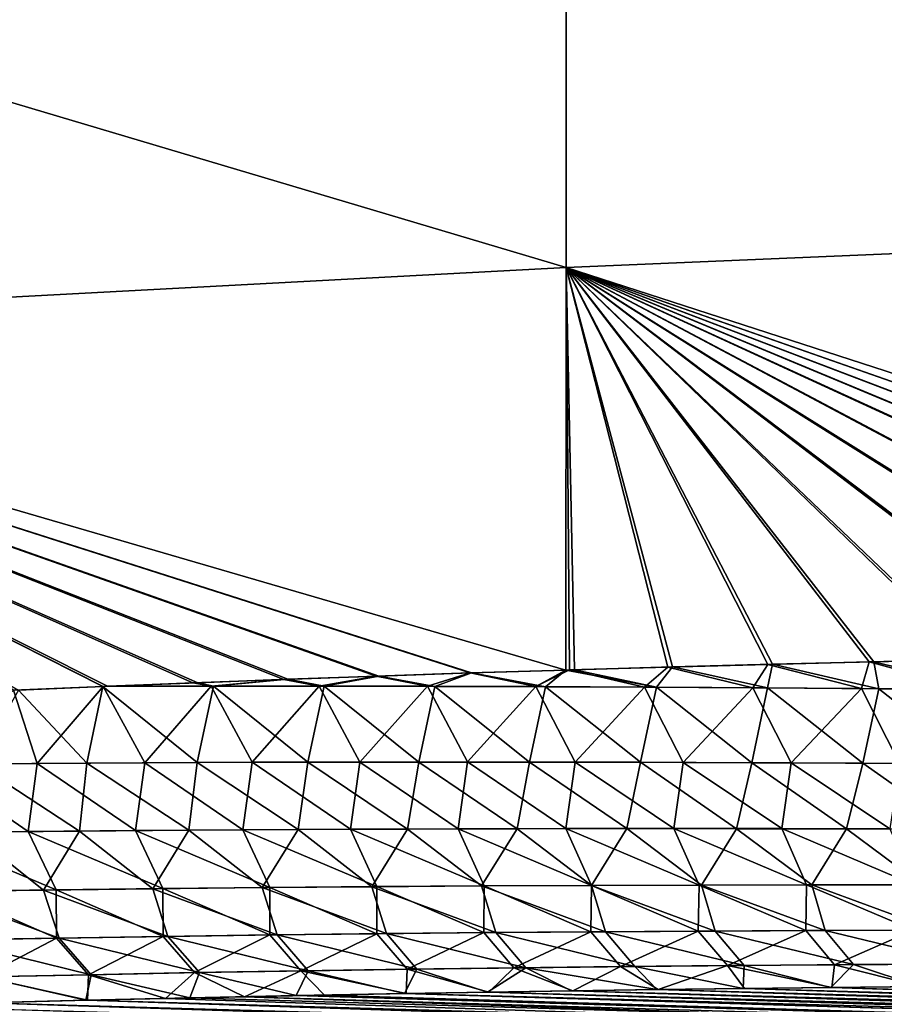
# Model space of a CAD drawing. Header units: metres. Extents: x -61 to 49, y -32 to 32.
# Tile 120 of 256: x 17.66 to 19.66, y -14.66 to -12.37. Entities that reach past the tile are written whole.
import ezdxf

# ---------------------------------------------------------------- set-up
doc = ezdxf.new("R2010")
doc.units = ezdxf.units.M
doc.layers.add('solid_K_27_40_10_000Y34', color=7, linetype='CONTINUOUS')

msp = doc.modelspace()

# ---------------------------------------------------------------- linework, layer by layer
at = {"layer": 'solid_K_27_40_10_000Y34'}
for points in [[(21.651865, -11.797756, -19.196432), (21.651865, -12.834221, -18.519526), (18.926422, -11.977079, -18.383484)], [(21.651865, -12.834242, 18.51951), (21.651865, -11.797772, 19.196421), (18.926422, -11.977153, 18.383436)], [(18.926422, -11.977079, -18.383484), (18.926422, -12.949064, -17.712275), (16.214842, -12.142015, -17.487133)], [(18.926422, -12.949153, 17.71221), (18.926422, -11.977153, 18.383436), (16.214842, -12.142045, 17.487112)], [(21.651865, -12.834221, -18.519526), (18.926422, -12.949064, -17.712275), (18.926422, -11.977079, -18.383484)], [(21.651865, -12.834242, 18.51951), (18.926422, -11.977153, 18.383436), (18.926422, -12.949153, 17.71221)], [(18.926422, -12.949064, -17.712275), (16.214842, -13.094138, -16.786062), (16.214842, -12.142015, -17.487133)], [(18.926422, -12.949153, 17.71221), (16.214842, -12.142045, 17.487112), (16.214842, -13.094173, 16.786036)], [(21.651865, -12.834221, -18.519526), (21.645903, -13.830534, -17.786264), (18.926422, -12.949064, -17.712275)], [(21.645809, -13.830536, 17.786238), (21.651865, -12.834242, 18.51951), (18.926422, -12.949153, 17.71221)], [(18.926422, -12.949064, -17.712275), (18.926147, -13.883451, -16.989702), (16.214842, -13.094138, -16.786062)], [(18.925787, -13.883464, 16.989586), (18.926422, -12.949153, 17.71221), (16.214842, -13.094173, 16.786036)], [(18.945814, -13.882864, 16.995985), (18.926422, -12.949153, 17.71221), (18.925787, -13.883464, 16.989586)], [(18.934664, -13.883196, -16.992424), (18.926147, -13.883451, -16.989702), (18.926422, -12.949064, -17.712275)], [(19.162779, -13.876658, -17.064713), (18.934664, -13.883196, -16.992424), (18.926422, -12.949064, -17.712275)], [(19.39468, -13.870498, -17.137062), (19.162779, -13.876658, -17.064713), (18.926422, -12.949064, -17.712275)], [(19.62999, -13.86459, -17.209442), (19.39468, -13.870498, -17.137062), (18.926422, -12.949064, -17.712275)], [(19.868876, -13.858971, -17.281843), (19.62999, -13.86459, -17.209442), (18.926422, -12.949064, -17.712275)], [(20.111504, -13.853678, -17.354261), (19.868876, -13.858971, -17.281843), (18.926422, -12.949064, -17.712275)], [(20.358046, -13.848747, -17.426687), (20.111504, -13.853678, -17.354261), (18.926422, -12.949064, -17.712275)], [(20.608675, -13.844213, -17.499113), (20.358046, -13.848747, -17.426687), (18.926422, -12.949064, -17.712275)], [(20.86356, -13.840112, -17.571529), (20.608675, -13.844213, -17.499113), (18.926422, -12.949064, -17.712275)], [(21.055574, -13.837368, -17.625259), (20.86356, -13.840112, -17.571529), (18.926422, -12.949064, -17.712275)], [(21.250099, -13.834894, -17.678972), (21.055574, -13.837368, -17.625259), (18.926422, -12.949064, -17.712275)], [(21.446962, -13.832641, -17.732649), (21.250099, -13.834894, -17.678972), (18.926422, -12.949064, -17.712275)], [(21.645903, -13.830534, -17.786264), (21.446962, -13.832641, -17.732649), (18.926422, -12.949064, -17.712275)], [(21.44924, -13.832615, 17.733267), (21.645809, -13.830536, 17.786238), (18.926422, -12.949153, 17.71221)], [(21.254696, -13.834836, 17.680235), (21.44924, -13.832615, 17.733267), (18.926422, -12.949153, 17.71221)], [(21.062445, -13.837276, 17.627169), (21.254696, -13.834836, 17.680235), (18.926422, -12.949153, 17.71221)], [(20.872644, -13.839978, 17.574085), (21.062445, -13.837276, 17.627169), (18.926422, -12.949153, 17.71221)], [(20.618052, -13.844059, 17.501795), (20.872644, -13.839978, 17.574085), (18.926422, -12.949153, 17.71221)], [(20.367704, -13.84857, 17.429495), (20.618052, -13.844059, 17.501795), (18.926422, -12.949153, 17.71221)], [(20.121433, -13.853478, 17.357195), (20.367704, -13.84857, 17.429495), (18.926422, -12.949153, 17.71221)], [(19.879066, -13.858747, 17.284903), (20.121433, -13.853478, 17.357195), (18.926422, -12.949153, 17.71221)], [(19.640436, -13.86434, 17.212627), (19.879066, -13.858747, 17.284903), (18.926422, -12.949153, 17.71221)], [(19.405369, -13.870221, 17.140373), (19.640436, -13.86434, 17.212627), (18.926422, -12.949153, 17.71221)], [(19.173704, -13.876355, 17.068148), (19.405369, -13.870221, 17.140373), (18.926422, -12.949153, 17.71221)], [(18.945814, -13.882864, 16.995985), (19.173704, -13.876355, 17.068148), (18.926422, -12.949153, 17.71221)], [(17.852057, -13.921727, -16.632963), (17.643932, -13.930459, -16.56076), (16.214842, -13.094138, -16.786062)], [(18.060287, -13.913394, -16.704208), (17.852057, -13.921727, -16.632963), (16.214842, -13.094138, -16.786062)], [(18.271433, -13.905377, -16.775429), (18.060287, -13.913394, -16.704208), (16.214842, -13.094138, -16.786062)], [(18.486032, -13.897693, -16.846756), (18.271433, -13.905377, -16.775429), (16.214842, -13.094138, -16.786062)], [(18.704224, -13.890373, -16.918182), (18.486032, -13.897693, -16.846756), (16.214842, -13.094138, -16.786062)], [(18.926147, -13.883451, -16.989702), (18.704224, -13.890373, -16.918182), (16.214842, -13.094138, -16.786062)], [(18.707102, -13.890286, 16.919113), (18.925787, -13.883464, 16.989586), (16.214842, -13.094173, 16.786036)], [(18.492043, -13.897493, 16.84873), (18.707102, -13.890286, 16.919113), (16.214842, -13.094173, 16.786036)], [(18.28047, -13.905054, 16.778446), (18.492043, -13.897493, 16.84873), (16.214842, -13.094173, 16.786036)], [(18.07225, -13.912937, 16.708263), (18.28047, -13.905054, 16.778446), (16.214842, -13.094173, 16.786036)], [(17.862638, -13.921301, 16.636602), (18.07225, -13.912937, 16.708263), (16.214842, -13.094173, 16.786036)], [(17.851606, -13.921752, 16.632803), (17.862638, -13.921301, 16.636602), (16.214842, -13.094173, 16.786036)], [(17.65625, -13.929935, 16.565058), (17.851606, -13.921752, 16.632803), (16.214842, -13.094173, 16.786036)], [(19.359964, -13.924623, -17.081657), (19.162779, -13.876658, -17.064713), (19.39468, -13.870498, -17.137062)], [(19.393988, -13.924943, 17.09119), (19.405369, -13.870221, 17.140373), (19.173704, -13.876355, 17.068148)], [(19.612095, -13.926447, -17.15243), (19.359964, -13.924623, -17.081657), (19.39468, -13.870498, -17.137062)], [(19.393988, -13.924943, 17.09119), (19.651888, -13.926872, 17.163399), (19.405369, -13.870221, 17.140373)], [(19.612095, -13.926447, -17.15243), (19.39468, -13.870498, -17.137062), (19.62999, -13.86459, -17.209442)], [(19.651888, -13.926872, 17.163399), (19.640436, -13.86434, 17.212627), (19.405369, -13.870221, 17.140373)], [(19.864439, -13.92861, -17.22212), (19.612095, -13.926447, -17.15243), (19.62999, -13.86459, -17.209442)], [(19.864439, -13.92861, -17.22212), (19.62999, -13.86459, -17.209442), (19.868876, -13.858971, -17.281843)], [(19.910009, -13.929151, 17.234486), (19.879066, -13.858747, 17.284903), (19.640436, -13.86434, 17.212627)], [(19.651888, -13.926872, 17.163399), (19.910009, -13.929151, 17.234486), (19.640436, -13.86434, 17.212627)], [(18.604933, -13.921327, -16.862629), (18.486032, -13.897693, -16.846756), (18.704224, -13.890373, -16.918182)], [(18.621698, -13.921415, 16.867571), (18.707102, -13.890286, 16.919113), (18.492043, -13.897493, 16.84873)], [(18.856377, -13.922047, -16.936779), (18.604933, -13.921327, -16.862629), (18.704224, -13.890373, -16.918182)], [(18.621698, -13.921415, 16.867571), (18.878885, -13.922197, 16.943302), (18.707102, -13.890286, 16.919113)], [(18.856377, -13.922047, -16.936779), (18.704224, -13.890373, -16.918182), (18.926147, -13.883451, -16.989702)], [(18.878885, -13.922197, 16.943302), (18.925787, -13.883464, 16.989586), (18.707102, -13.890286, 16.919113)], [(18.856377, -13.922047, -16.936779), (18.926147, -13.883451, -16.989702), (18.934664, -13.883196, -16.992424)], [(19.108057, -13.92315, -17.009781), (18.856377, -13.922047, -16.936779), (18.934664, -13.883196, -16.992424)], [(18.878885, -13.922197, 16.943302), (19.136318, -13.923379, 17.017834), (18.925787, -13.883464, 16.989586)], [(19.136318, -13.923379, 17.017834), (18.945814, -13.882864, 16.995985), (18.925787, -13.883464, 16.989586)], [(19.108057, -13.92315, -17.009781), (18.934664, -13.883196, -16.992424), (19.162779, -13.876658, -17.064713)], [(19.136318, -13.923379, 17.017834), (19.173704, -13.876355, 17.068148), (18.945814, -13.882864, 16.995985)], [(19.359964, -13.924623, -17.081657), (19.108057, -13.92315, -17.009781), (19.162779, -13.876658, -17.064713)], [(19.136318, -13.923379, 17.017834), (19.393988, -13.924943, 17.09119), (19.173704, -13.876355, 17.068148)], [(18.102777, -13.921103, -16.710791), (17.852057, -13.921727, -16.632963), (18.060287, -13.913394, -16.704208)], [(18.108093, -13.921124, 16.712402), (18.07225, -13.912937, 16.708263), (17.862638, -13.921301, 16.636602)], [(18.102777, -13.921103, -16.710791), (18.060287, -13.913394, -16.704208), (18.271433, -13.905377, -16.775429)], [(18.108093, -13.921124, 16.712402), (18.28047, -13.905054, 16.778446), (18.07225, -13.912937, 16.708263)], [(18.353729, -13.921007, -16.787306), (18.102777, -13.921103, -16.710791), (18.271433, -13.905377, -16.775429)], [(18.108093, -13.921124, 16.712402), (18.364765, -13.921052, 16.790613), (18.28047, -13.905054, 16.778446)], [(18.353729, -13.921007, -16.787306), (18.271433, -13.905377, -16.775429), (18.486032, -13.897693, -16.846756)], [(18.364765, -13.921052, 16.790613), (18.492043, -13.897493, 16.84873), (18.28047, -13.905054, 16.778446)], [(18.604933, -13.921327, -16.862629), (18.353729, -13.921007, -16.787306), (18.486032, -13.897693, -16.846756)], [(18.364765, -13.921052, 16.790613), (18.621698, -13.921415, 16.867571), (18.492043, -13.897493, 16.84873)], [(17.699564, -14.100097, -16.417913), (17.450783, -14.102032, -16.33905), (17.643932, -13.930459, -16.56076)], [(17.55831, -14.101297, 16.373129), (17.814409, -14.099534, 16.45368), (17.65625, -13.929935, 16.565058)], [(17.699564, -14.100097, -16.417913), (17.643932, -13.930459, -16.56076), (17.852057, -13.921727, -16.632963)], [(17.814409, -14.099534, 16.45368), (17.851606, -13.921752, 16.632803), (17.65625, -13.929935, 16.565058)], [(17.948643, -14.098634, -16.495527), (17.699564, -14.100097, -16.417913), (17.852057, -13.921727, -16.632963)], [(17.814409, -14.099534, 16.45368), (18.070814, -14.098257, 16.532934), (17.851606, -13.921752, 16.632803)], [(18.108093, -13.921124, 16.712402), (17.862638, -13.921301, 16.636602), (17.851606, -13.921752, 16.632803)], [(18.070814, -14.098257, 16.532934), (18.108093, -13.921124, 16.712402), (17.851606, -13.921752, 16.632803)], [(17.948643, -14.098634, -16.495527), (17.852057, -13.921727, -16.632963), (18.102777, -13.921103, -16.710791)], [(18.198006, -14.097622, -16.571928), (17.948643, -14.098634, -16.495527), (18.102777, -13.921103, -16.710791)], [(18.070814, -14.098257, 16.532934), (18.327515, -14.097448, 16.610916), (18.108093, -13.921124, 16.712402)], [(18.198006, -14.097622, -16.571928), (18.102777, -13.921103, -16.710791), (18.353729, -13.921007, -16.787306)], [(18.327515, -14.097448, 16.610916), (18.364765, -13.921052, 16.790613), (18.108093, -13.921124, 16.712402)], [(18.447643, -14.09704, -16.647144), (18.198006, -14.097622, -16.571928), (18.353729, -13.921007, -16.787306)], [(18.327515, -14.097448, 16.610916), (18.584503, -14.097089, 16.687651), (18.364765, -13.921052, 16.790613)], [(18.447643, -14.09704, -16.647144), (18.353729, -13.921007, -16.787306), (18.604933, -13.921327, -16.862629)], [(18.584503, -14.097089, 16.687651), (18.621698, -13.921415, 16.867571), (18.364765, -13.921052, 16.790613)], [(18.697544, -14.096874, -16.721199), (18.447643, -14.09704, -16.647144), (18.604933, -13.921327, -16.862629)], [(18.584503, -14.097089, 16.687651), (18.841768, -14.09716, 16.763166), (18.621698, -13.921415, 16.867571)], [(18.697544, -14.096874, -16.721199), (18.604933, -13.921327, -16.862629), (18.856377, -13.922047, -16.936779)], [(18.841768, -14.09716, 16.763166), (18.878885, -13.922197, 16.943302), (18.621698, -13.921415, 16.867571)], [(18.947704, -14.097107, -16.794111), (18.697544, -14.096874, -16.721199), (18.856377, -13.922047, -16.936779)], [(18.841768, -14.09716, 16.763166), (19.099304, -14.097646, 16.837484), (18.878885, -13.922197, 16.943302)], [(18.947704, -14.097107, -16.794111), (18.856377, -13.922047, -16.936779), (19.108057, -13.92315, -17.009781)], [(19.099304, -14.097646, 16.837484), (19.136318, -13.923379, 17.017834), (18.878885, -13.922197, 16.943302)], [(19.198114, -14.097724, -16.865906), (18.947704, -14.097107, -16.794111), (19.108057, -13.92315, -17.009781)], [(19.099304, -14.097646, 16.837484), (19.357098, -14.098528, 16.910635), (19.136318, -13.923379, 17.017834)], [(19.198114, -14.097724, -16.865906), (19.108057, -13.92315, -17.009781), (19.359964, -13.924623, -17.081657)], [(19.357098, -14.098528, 16.910635), (19.393988, -13.924943, 17.09119), (19.136318, -13.923379, 17.017834)], [(19.448769, -14.098709, -16.936604), (19.198114, -14.097724, -16.865906), (19.359964, -13.924623, -17.081657)], [(19.357098, -14.098528, 16.910635), (19.615143, -14.099789, 16.982641), (19.393988, -13.924943, 17.09119)], [(19.448769, -14.098709, -16.936604), (19.359964, -13.924623, -17.081657), (19.612095, -13.926447, -17.15243)], [(19.615143, -14.099789, 16.982641), (19.651888, -13.926872, 17.163399), (19.393988, -13.924943, 17.09119)], [(19.699657, -14.100049, -17.006224), (19.448769, -14.098709, -16.936604), (19.612095, -13.926447, -17.15243)], [(19.699657, -14.100049, -17.006224), (19.612095, -13.926447, -17.15243), (19.864439, -13.92861, -17.22212)], [(19.615143, -14.099789, 16.982641), (19.87343, -14.101411, 17.053528), (19.651888, -13.926872, 17.163399)], [(19.87343, -14.101411, 17.053528), (19.910009, -13.929151, 17.234486), (19.651888, -13.926872, 17.163399)], [(17.92741, -14.256098, -16.300621), (17.699564, -14.100097, -16.417913), (17.948643, -14.098634, -16.495527)], [(18.050854, -14.255375, 16.338192), (18.070814, -14.098257, 16.532934), (17.814409, -14.099534, 16.45368)], [(18.176592, -14.2543, -16.376753), (17.92741, -14.256098, -16.300621), (17.948643, -14.098634, -16.495527)], [(18.176592, -14.2543, -16.376753), (17.948643, -14.098634, -16.495527), (18.198006, -14.097622, -16.571928)], [(18.050854, -14.255375, 16.338192), (18.304451, -14.25378, 16.415014), (18.070814, -14.098257, 16.532934)], [(18.304451, -14.25378, 16.415014), (18.327515, -14.097448, 16.610916), (18.070814, -14.098257, 16.532934)], [(18.426073, -14.252948, -16.451708), (18.176592, -14.2543, -16.376753), (18.198006, -14.097622, -16.571928)], [(18.426073, -14.252948, -16.451708), (18.198006, -14.097622, -16.571928), (18.447643, -14.09704, -16.647144)], [(18.304451, -14.25378, 16.415014), (18.558355, -14.252639, 16.490627), (18.327515, -14.097448, 16.610916)], [(18.558355, -14.252639, 16.490627), (18.584503, -14.097089, 16.687651), (18.327515, -14.097448, 16.610916)], [(18.675846, -14.252023, -16.525507), (18.426073, -14.252948, -16.451708), (18.447643, -14.09704, -16.647144)], [(18.675846, -14.252023, -16.525507), (18.447643, -14.09704, -16.647144), (18.697544, -14.096874, -16.721199)], [(18.558355, -14.252639, 16.490627), (18.812557, -14.251932, 16.565054), (18.584503, -14.097089, 16.687651)], [(18.812557, -14.251932, 16.565054), (18.841768, -14.09716, 16.763166), (18.584503, -14.097089, 16.687651)], [(18.925901, -14.25151, -16.598175), (18.675846, -14.252023, -16.525507), (18.697544, -14.096874, -16.721199)], [(18.925901, -14.25151, -16.598175), (18.697544, -14.096874, -16.721199), (18.947704, -14.097107, -16.794111)], [(18.812557, -14.251932, 16.565054), (19.067047, -14.251645, 16.638321), (18.841768, -14.09716, 16.763166)], [(19.067047, -14.251645, 16.638321), (19.099304, -14.097646, 16.837484), (18.841768, -14.09716, 16.763166)], [(19.176229, -14.251393, -16.669731), (18.925901, -14.25151, -16.598175), (18.947704, -14.097107, -16.794111)], [(19.176229, -14.251393, -16.669731), (18.947704, -14.097107, -16.794111), (19.198114, -14.097724, -16.865906)], [(19.067047, -14.251645, 16.638321), (19.321814, -14.25176, 16.710449), (19.099304, -14.097646, 16.837484)], [(19.321814, -14.25176, 16.710449), (19.357098, -14.098528, 16.910635), (19.099304, -14.097646, 16.837484)], [(19.426825, -14.251659, -16.740198), (19.176229, -14.251393, -16.669731), (19.198114, -14.097724, -16.865906)], [(19.426825, -14.251659, -16.740198), (19.198114, -14.097724, -16.865906), (19.448769, -14.098709, -16.936604)], [(19.321814, -14.25176, 16.710449), (19.576849, -14.252257, 16.781466), (19.357098, -14.098528, 16.910635)], [(19.576849, -14.252257, 16.781466), (19.615143, -14.099789, 16.982641), (19.357098, -14.098528, 16.910635)], [(19.677673, -14.252292, -16.809595), (19.426825, -14.251659, -16.740198), (19.448769, -14.098709, -16.936604)], [(19.677673, -14.252292, -16.809595), (19.448769, -14.098709, -16.936604), (19.699657, -14.100049, -17.006224)], [(17.678541, -14.258362, -16.223282), (17.43, -14.261112, -16.144703), (17.450783, -14.102032, -16.33905)], [(17.678541, -14.258362, -16.223282), (17.450783, -14.102032, -16.33905), (17.699564, -14.100097, -16.417913)], [(17.544622, -14.259996, 16.180822), (17.797573, -14.257441, 16.260138), (17.55831, -14.101297, 16.373129)], [(17.797573, -14.257441, 16.260138), (17.814409, -14.099534, 16.45368), (17.55831, -14.101297, 16.373129)], [(17.92741, -14.256098, -16.300621), (17.678541, -14.258362, -16.223282), (17.699564, -14.100097, -16.417913)], [(17.797573, -14.257441, 16.260138), (18.050854, -14.255375, 16.338192), (17.814409, -14.099534, 16.45368)], [(19.576849, -14.252257, 16.781466), (19.832144, -14.253123, 16.851391), (19.615143, -14.099789, 16.982641)], [(19.832144, -14.253123, 16.851391), (19.87343, -14.101411, 17.053528), (19.615143, -14.099789, 16.982641)], [(17.743244, -14.393568, -16.037256), (17.43, -14.261112, -16.144703), (17.678541, -14.258362, -16.223282)], [(17.544622, -14.259996, 16.180822), (17.713671, -14.394182, 16.027651), (17.797573, -14.257441, 16.260138)], [(17.991041, -14.390594, -16.11371), (17.678541, -14.258362, -16.223282), (17.92741, -14.256098, -16.300621)], [(17.991041, -14.390594, -16.11371), (17.743244, -14.393568, -16.037256), (17.678541, -14.258362, -16.223282)], [(17.797573, -14.257441, 16.260138), (17.713671, -14.394182, 16.027651), (17.967331, -14.391088, 16.10605)], [(17.797573, -14.257441, 16.260138), (17.967331, -14.391088, 16.10605), (18.050854, -14.255375, 16.338192)], [(18.239176, -14.388092, -16.18898), (17.92741, -14.256098, -16.300621), (18.176592, -14.2543, -16.376753)], [(18.239176, -14.388092, -16.18898), (17.991041, -14.390594, -16.11371), (17.92741, -14.256098, -16.300621)], [(18.050854, -14.255375, 16.338192), (17.967331, -14.391088, 16.10605), (18.221346, -14.388486, 16.18321)], [(18.050854, -14.255375, 16.338192), (18.221346, -14.388486, 16.18321), (18.304451, -14.25378, 16.415014)], [(18.487635, -14.386041, -16.2631), (18.176592, -14.2543, -16.376753), (18.426073, -14.252948, -16.451708)], [(18.487635, -14.386041, -16.2631), (18.239176, -14.388092, -16.18898), (18.176592, -14.2543, -16.376753)], [(18.304451, -14.25378, 16.415014), (18.221346, -14.388486, 16.18321), (18.475704, -14.386361, 16.259159)], [(18.304451, -14.25378, 16.415014), (18.475704, -14.386361, 16.259159), (18.558355, -14.252639, 16.490627)], [(18.736408, -14.384423, -16.336086), (18.426073, -14.252948, -16.451708), (18.675846, -14.252023, -16.525507)], [(18.736408, -14.384423, -16.336086), (18.487635, -14.386041, -16.2631), (18.426073, -14.252948, -16.451708)], [(18.558355, -14.252639, 16.490627), (18.475704, -14.386361, 16.259159), (18.730392, -14.384694, 16.333916)], [(18.558355, -14.252639, 16.490627), (18.730392, -14.384694, 16.333916), (18.812557, -14.251932, 16.565054)], [(18.985483, -14.383224, -16.407965), (18.675846, -14.252023, -16.525507), (18.925901, -14.25151, -16.598175)], [(18.985483, -14.383224, -16.407965), (18.736408, -14.384423, -16.336086), (18.675846, -14.252023, -16.525507)], [(18.812557, -14.251932, 16.565054), (18.730392, -14.384694, 16.333916), (18.985399, -14.383468, 16.407505)], [(18.812557, -14.251932, 16.565054), (18.985399, -14.383468, 16.407505), (19.067047, -14.251645, 16.638321)], [(19.234854, -14.38243, -16.478752), (18.925901, -14.25151, -16.598175), (19.176229, -14.251393, -16.669731)], [(19.234854, -14.38243, -16.478752), (18.985483, -14.383224, -16.407965), (18.925901, -14.25151, -16.598175)], [(19.067047, -14.251645, 16.638321), (18.985399, -14.383468, 16.407505), (19.240715, -14.382664, 16.479952)], [(19.067047, -14.251645, 16.638321), (19.240715, -14.382664, 16.479952), (19.321814, -14.25176, 16.710449)], [(19.484509, -14.382023, -16.54847), (19.176229, -14.251393, -16.669731), (19.426825, -14.251659, -16.740198)], [(19.484509, -14.382023, -16.54847), (19.234854, -14.38243, -16.478752), (19.176229, -14.251393, -16.669731)], [(19.321814, -14.25176, 16.710449), (19.240715, -14.382664, 16.479952), (19.496328, -14.382267, 16.551279)], [(19.321814, -14.25176, 16.710449), (19.496328, -14.382267, 16.551279), (19.576849, -14.252257, 16.781466)], [(19.734436, -14.381989, -16.617138), (19.426825, -14.251659, -16.740198), (19.677673, -14.252292, -16.809595)], [(19.734436, -14.381989, -16.617138), (19.484509, -14.382023, -16.54847), (19.426825, -14.251659, -16.740198)], [(19.576849, -14.252257, 16.781466), (19.496328, -14.382267, 16.551279), (19.752228, -14.382258, 16.62151)], [(19.576849, -14.252257, 16.781466), (19.752228, -14.382258, 16.62151), (19.832144, -14.253123, 16.851391)], [(17.743244, -14.393568, -16.037256), (17.4958, -14.397035, -15.95959), (17.43, -14.261112, -16.144703)], [(17.544622, -14.259996, 16.180822), (17.460377, -14.397794, 15.947984), (17.713671, -14.394182, 16.027651)], [(17.749897, -14.505691, 15.817053), (17.713671, -14.394182, 16.027651), (17.460377, -14.397794, 15.947984)], [(17.744045, -14.505582, -15.815708), (17.4958, -14.397035, -15.95959), (17.743244, -14.393568, -16.037256)], [(18.002722, -14.501735, 15.894897), (17.967331, -14.391088, 16.10605), (17.713671, -14.394182, 16.027651)], [(17.749897, -14.505691, 15.817053), (18.002722, -14.501735, 15.894897), (17.713671, -14.394182, 16.027651)], [(17.991362, -14.501694, -15.891911), (17.743244, -14.393568, -16.037256), (17.991041, -14.390594, -16.11371)], [(17.991362, -14.501694, -15.891911), (17.744045, -14.505582, -15.815708), (17.743244, -14.393568, -16.037256)], [(18.25593, -14.498284, 15.971523), (18.221346, -14.388486, 16.18321), (17.967331, -14.391088, 16.10605)], [(18.002722, -14.501735, 15.894897), (18.25593, -14.498284, 15.971523), (17.967331, -14.391088, 16.10605)], [(18.23905, -14.498292, -15.966941), (17.991041, -14.390594, -16.11371), (18.239176, -14.388092, -16.18898)], [(18.23905, -14.498292, -15.966941), (17.991362, -14.501694, -15.891911), (17.991041, -14.390594, -16.11371)], [(18.509508, -14.495321, 16.046953), (18.475704, -14.386361, 16.259159), (18.221346, -14.388486, 16.18321)], [(18.25593, -14.498284, 15.971523), (18.509508, -14.495321, 16.046953), (18.221346, -14.388486, 16.18321)], [(18.487095, -14.495358, -16.040827), (18.23905, -14.498292, -15.966941), (18.239176, -14.388092, -16.18898)], [(18.487095, -14.495358, -16.040827), (18.239176, -14.388092, -16.18898), (18.487635, -14.386041, -16.2631)], [(18.763445, -14.492826, 16.121212), (18.730392, -14.384694, 16.333916), (18.475704, -14.386361, 16.259159)], [(18.509508, -14.495321, 16.046953), (18.763445, -14.492826, 16.121212), (18.475704, -14.386361, 16.259159)], [(18.735479, -14.49287, -16.113594), (18.487095, -14.495358, -16.040827), (18.487635, -14.386041, -16.2631)], [(18.735479, -14.49287, -16.113594), (18.487635, -14.386041, -16.2631), (18.736408, -14.384423, -16.336086)], [(19.017729, -14.490785, 16.194319), (18.985399, -14.383468, 16.407505), (18.730392, -14.384694, 16.333916)], [(18.763445, -14.492826, 16.121212), (19.017729, -14.490785, 16.194319), (18.730392, -14.384694, 16.333916)], [(18.984194, -14.490816, -16.185261), (18.735479, -14.49287, -16.113594), (18.736408, -14.384423, -16.336086)], [(18.984194, -14.490816, -16.185261), (18.736408, -14.384423, -16.336086), (18.985483, -14.383224, -16.407965)], [(19.233229, -14.48918, -16.255846), (18.984194, -14.490816, -16.185261), (18.985483, -14.383224, -16.407965)], [(19.272345, -14.489177, 16.2663), (19.240715, -14.382664, 16.479952), (18.985399, -14.383468, 16.407505)], [(19.017729, -14.490785, 16.194319), (19.272345, -14.489177, 16.2663), (18.985399, -14.383468, 16.407505)], [(19.233229, -14.48918, -16.255846), (18.985483, -14.383224, -16.407965), (19.234854, -14.38243, -16.478752)], [(19.482573, -14.487946, -16.325371), (19.233229, -14.48918, -16.255846), (19.234854, -14.38243, -16.478752)], [(19.482573, -14.487946, -16.325371), (19.234854, -14.38243, -16.478752), (19.484509, -14.382023, -16.54847)], [(19.527283, -14.487987, 16.337175), (19.496328, -14.382267, 16.551279), (19.240715, -14.382664, 16.479952)], [(19.272345, -14.489177, 16.2663), (19.527283, -14.487987, 16.337175), (19.240715, -14.382664, 16.479952)], [(19.732216, -14.487098, -16.393854), (19.482573, -14.487946, -16.325371), (19.484509, -14.382023, -16.54847)], [(19.732216, -14.487098, -16.393854), (19.484509, -14.382023, -16.54847), (19.734436, -14.381989, -16.617138)], [(19.782528, -14.487196, 16.406967), (19.752228, -14.382258, 16.62151), (19.496328, -14.382267, 16.551279)], [(19.527283, -14.487987, 16.337175), (19.782528, -14.487196, 16.406967), (19.496328, -14.382267, 16.551279)], [(17.497475, -14.510176, 15.737959), (17.749897, -14.505691, 15.817053), (17.460377, -14.397794, 15.947984)], [(17.744045, -14.505582, -15.815708), (17.497116, -14.50998, -15.738304), (17.4958, -14.397035, -15.95959)], [(19.549067, -14.567379, -16.109898), (19.482573, -14.487946, -16.325371), (19.732216, -14.487098, -16.393854)], [(19.847795, -14.565661, 16.190767), (19.782528, -14.487196, 16.406967), (19.527283, -14.487987, 16.337175)], [(19.797682, -14.565779, -16.17779), (19.549067, -14.567379, -16.109898), (19.732216, -14.487098, -16.393854)], [(17.572634, -14.595737, -15.528297), (17.497116, -14.50998, -15.738304), (17.744045, -14.505582, -15.815708)], [(17.824173, -14.590556, 15.606243), (17.749897, -14.505691, 15.817053), (17.497475, -14.510176, 15.737959)], [(17.572996, -14.595879, 15.527932), (17.824173, -14.590556, 15.606243), (17.497475, -14.510176, 15.737959)], [(17.818344, -14.590521, -15.604936), (17.572634, -14.595737, -15.528297), (17.744045, -14.505582, -15.815708)], [(17.818344, -14.590521, -15.604936), (17.744045, -14.505582, -15.815708), (17.991362, -14.501694, -15.891911)], [(18.075783, -14.585772, 15.683332), (18.002722, -14.501735, 15.894897), (17.749897, -14.505691, 15.817053)], [(17.824173, -14.590556, 15.606243), (18.075783, -14.585772, 15.683332), (17.749897, -14.505691, 15.817053)], [(18.064472, -14.585822, -15.680398), (17.818344, -14.590521, -15.604936), (17.991362, -14.501694, -15.891911)], [(18.064472, -14.585822, -15.680398), (17.991362, -14.501694, -15.891911), (18.23905, -14.498292, -15.966941)], [(18.327803, -14.581499, 15.759228), (18.25593, -14.498284, 15.971523), (18.002722, -14.501735, 15.894897)], [(18.075783, -14.585772, 15.683332), (18.327803, -14.581499, 15.759228), (18.002722, -14.501735, 15.894897)], [(18.310997, -14.581618, -15.754713), (18.064472, -14.585822, -15.680398), (18.23905, -14.498292, -15.966941)], [(18.310997, -14.581618, -15.754713), (18.23905, -14.498292, -15.966941), (18.487095, -14.495358, -16.040827)], [(18.580221, -14.577723, 15.833952), (18.509508, -14.495321, 16.046953), (18.25593, -14.498284, 15.971523)], [(18.327803, -14.581499, 15.759228), (18.580221, -14.577723, 15.833952), (18.25593, -14.498284, 15.971523)], [(18.557903, -14.577888, -15.827909), (18.310997, -14.581618, -15.754713), (18.487095, -14.495358, -16.040827)], [(18.557903, -14.577888, -15.827909), (18.487095, -14.495358, -16.040827), (18.735479, -14.49287, -16.113594)], [(18.833023, -14.574424, 15.907527), (18.763445, -14.492826, 16.121212), (18.509508, -14.495321, 16.046953)], [(18.580221, -14.577723, 15.833952), (18.833023, -14.574424, 15.907527), (18.509508, -14.495321, 16.046953)], [(18.805176, -14.574615, -15.900005), (18.557903, -14.577888, -15.827909), (18.735479, -14.49287, -16.113594)], [(18.805176, -14.574615, -15.900005), (18.735479, -14.49287, -16.113594), (18.984194, -14.490816, -16.185261)], [(19.086197, -14.571586, 15.979975), (19.017729, -14.490785, 16.194319), (18.763445, -14.492826, 16.121212)], [(18.833023, -14.574424, 15.907527), (19.086197, -14.571586, 15.979975), (18.763445, -14.492826, 16.121212)], [(19.052801, -14.571782, -15.971024), (18.805176, -14.574615, -15.900005), (18.984194, -14.490816, -16.185261)], [(19.052801, -14.571782, -15.971024), (18.984194, -14.490816, -16.185261), (19.233229, -14.48918, -16.255846)], [(19.339725, -14.569191, 16.051315), (19.272345, -14.489177, 16.2663), (19.017729, -14.490785, 16.194319)], [(19.086197, -14.571586, 15.979975), (19.339725, -14.569191, 16.051315), (19.017729, -14.490785, 16.194319)], [(19.300768, -14.569376, -16.040981), (19.052801, -14.571782, -15.971024), (19.233229, -14.48918, -16.255846)], [(19.300768, -14.569376, -16.040981), (19.233229, -14.48918, -16.255846), (19.482573, -14.487946, -16.325371)], [(19.593596, -14.567222, 16.121572), (19.527283, -14.487987, 16.337175), (19.272345, -14.489177, 16.2663)], [(19.339725, -14.569191, 16.051315), (19.593596, -14.567222, 16.121572), (19.272345, -14.489177, 16.2663)], [(19.549067, -14.567379, -16.109898), (19.300768, -14.569376, -16.040981), (19.482573, -14.487946, -16.325371)], [(19.593596, -14.567222, 16.121572), (19.847795, -14.565661, 16.190767), (19.527283, -14.487987, 16.337175)], [(18.557903, -14.577888, -15.827909), (18.555092, -14.634257, -15.585641), (18.310997, -14.581618, -15.754713)], [(18.327803, -14.581499, 15.759228), (18.551662, -14.634318, 15.584638), (18.580221, -14.577723, 15.833952)], [(18.580221, -14.577723, 15.833952), (18.551662, -14.634318, 15.584638), (18.743807, -14.630987, 15.640785)], [(18.557903, -14.577888, -15.827909), (18.747082, -14.630933, -15.64173), (18.555092, -14.634257, -15.585641)], [(18.805176, -14.574615, -15.900005), (18.747082, -14.630933, -15.64173), (18.557903, -14.577888, -15.827909)], [(18.580221, -14.577723, 15.833952), (18.743807, -14.630987, 15.640785), (18.833023, -14.574424, 15.907527)], [(18.833023, -14.574424, 15.907527), (18.743807, -14.630987, 15.640785), (18.938972, -14.627907, 15.696997)], [(18.805176, -14.574615, -15.900005), (18.942095, -14.62786, -15.697886), (18.747082, -14.630933, -15.64173)], [(19.052801, -14.571782, -15.971024), (18.942095, -14.62786, -15.697886), (18.805176, -14.574615, -15.900005)], [(18.833023, -14.574424, 15.907527), (19.136791, -14.625055, 15.753327), (19.086197, -14.571586, 15.979975)], [(18.833023, -14.574424, 15.907527), (18.938972, -14.627907, 15.696997), (19.136791, -14.625055, 15.753327)], [(19.052801, -14.571782, -15.971024), (19.139759, -14.625016, -15.754162), (18.942095, -14.62786, -15.697886)], [(19.300768, -14.569376, -16.040981), (19.139759, -14.625016, -15.754162), (19.052801, -14.571782, -15.971024)], [(19.086197, -14.571586, 15.979975), (19.337292, -14.622437, 15.809772), (19.339725, -14.569191, 16.051315)], [(19.086197, -14.571586, 15.979975), (19.136791, -14.625055, 15.753327), (19.337292, -14.622437, 15.809772)], [(19.300768, -14.569376, -16.040981), (19.340109, -14.622403, -15.810554), (19.139759, -14.625016, -15.754162)], [(19.549067, -14.567379, -16.109898), (19.543272, -14.62003, -15.867039), (19.300768, -14.569376, -16.040981)], [(19.300768, -14.569376, -16.040981), (19.543272, -14.62003, -15.867039), (19.340109, -14.622403, -15.810554)], [(19.339725, -14.569191, 16.051315), (19.337292, -14.622437, 15.809772), (19.540607, -14.620059, 15.86631)], [(19.339725, -14.569191, 16.051315), (19.540607, -14.620059, 15.86631), (19.593596, -14.567222, 16.121572)], [(19.593596, -14.567222, 16.121572), (19.540607, -14.620059, 15.86631), (19.746864, -14.617929, 15.922919)], [(19.549067, -14.567379, -16.109898), (19.749374, -14.617905, -15.923596), (19.543272, -14.62003, -15.867039)], [(19.797682, -14.565779, -16.17779), (19.749374, -14.617905, -15.923596), (19.549067, -14.567379, -16.109898)], [(19.593596, -14.567222, 16.121572), (19.746864, -14.617929, 15.922919), (19.847795, -14.565661, 16.190767)], [(17.818344, -14.590521, -15.604936), (17.815899, -14.649975, -15.362146), (17.572634, -14.595737, -15.528297)], [(17.572634, -14.595737, -15.528297), (17.815899, -14.649975, -15.362146), (17.578926, -14.656026, -15.28807)], [(17.572996, -14.595879, 15.527932), (17.811859, -14.650072, 15.360901), (17.824173, -14.590556, 15.606243)], [(17.572996, -14.595879, 15.527932), (17.574684, -14.656137, 15.286739), (17.811859, -14.650072, 15.360901)], [(17.824173, -14.590556, 15.606243), (17.811859, -14.650072, 15.360901), (18.053577, -14.644403, 15.435295)], [(17.818344, -14.590521, -15.604936), (17.996595, -14.645695, -15.417859), (17.815899, -14.649975, -15.362146)], [(18.064472, -14.585822, -15.680398), (17.996595, -14.645695, -15.417859), (17.818344, -14.590521, -15.604936)], [(17.824173, -14.590556, 15.606243), (18.053577, -14.644403, 15.435295), (18.075783, -14.585772, 15.683332)], [(18.064472, -14.585822, -15.680398), (18.179955, -14.641644, -15.47369), (17.996595, -14.645695, -15.417859)], [(18.075783, -14.585772, 15.683332), (18.053577, -14.644403, 15.435295), (18.300095, -14.639147, 15.509887)], [(18.310997, -14.581618, -15.754713), (18.179955, -14.641644, -15.47369), (18.064472, -14.585822, -15.680398)], [(18.075783, -14.585772, 15.683332), (18.300095, -14.639147, 15.509887), (18.327803, -14.581499, 15.759228)], [(18.310997, -14.581618, -15.754713), (18.366085, -14.63783, -15.529622), (18.179955, -14.641644, -15.47369)], [(18.327803, -14.581499, 15.759228), (18.300095, -14.639147, 15.509887), (18.551662, -14.634318, 15.584638)], [(18.310997, -14.581618, -15.754713), (18.555092, -14.634257, -15.585641), (18.366085, -14.63783, -15.529622)], [(42.047737, -15.276611, 16.414957), (19.337292, -14.622437, 15.809772), (19.136791, -14.625055, 15.753327)], [(42.214928, -15.361736, -15.931083), (19.139759, -14.625016, -15.754162), (19.340109, -14.622403, -15.810554)], [(42.047737, -15.276611, 16.414957), (19.540607, -14.620059, 15.86631), (19.337292, -14.622437, 15.809772)], [(42.214928, -15.361736, -15.931083), (19.340109, -14.622403, -15.810554), (19.543272, -14.62003, -15.867039)], [(42.047737, -15.276611, 16.414957), (19.746864, -14.617929, 15.922919), (19.540607, -14.620059, 15.86631)], [(42.214928, -15.361736, -15.931083), (19.543272, -14.62003, -15.867039), (19.749374, -14.617905, -15.923596)], [(42.214939, -15.361743, 15.93105), (18.053577, -14.644403, 15.435295), (17.811859, -14.650072, 15.360901)], [(42.368713, -15.459249, -15.451878), (17.815899, -14.649975, -15.362146), (17.996595, -14.645695, -15.417859)], [(42.368713, -15.459249, -15.451878), (17.996595, -14.645695, -15.417859), (18.179955, -14.641644, -15.47369)], [(42.214939, -15.361743, 15.93105), (18.300095, -14.639147, 15.509887), (18.053577, -14.644403, 15.435295)], [(42.214928, -15.361736, -15.931083), (18.179955, -14.641644, -15.47369), (18.366085, -14.63783, -15.529622)], [(42.214928, -15.361736, -15.931083), (42.368713, -15.459249, -15.451878), (18.179955, -14.641644, -15.47369)], [(42.214939, -15.361743, 15.93105), (18.551662, -14.634318, 15.584638), (18.300095, -14.639147, 15.509887)], [(42.214928, -15.361736, -15.931083), (18.366085, -14.63783, -15.529622), (18.555092, -14.634257, -15.585641)], [(42.047737, -15.276611, 16.414957), (18.743807, -14.630987, 15.640785), (18.551662, -14.634318, 15.584638)], [(42.214939, -15.361743, 15.93105), (42.047737, -15.276611, 16.414957), (18.551662, -14.634318, 15.584638)], [(42.214928, -15.361736, -15.931083), (18.555092, -14.634257, -15.585641), (18.747082, -14.630933, -15.64173)], [(42.047737, -15.276611, 16.414957), (18.938972, -14.627907, 15.696997), (18.743807, -14.630987, 15.640785)], [(42.214928, -15.361736, -15.931083), (18.747082, -14.630933, -15.64173), (18.942095, -14.62786, -15.697886)], [(42.047737, -15.276611, 16.414957), (19.136791, -14.625055, 15.753327), (18.938972, -14.627907, 15.696997)], [(42.214928, -15.361736, -15.931083), (18.942095, -14.62786, -15.697886), (19.139759, -14.625016, -15.754162)], [(42.214939, -15.361743, 15.93105), (17.574684, -14.656137, 15.286739), (17.341799, -14.662582, 15.212848)], [(42.368713, -15.459249, -15.451878), (17.346243, -14.662455, -15.214266), (17.578926, -14.656026, -15.28807)], [(42.214939, -15.361743, 15.93105), (17.811859, -14.650072, 15.360901), (17.574684, -14.656137, 15.286739)], [(42.368713, -15.459249, -15.451878), (17.578926, -14.656026, -15.28807), (17.815899, -14.649975, -15.362146)]]:
    msp.add_3dface(points, dxfattribs=at)

doc.saveas('drawing.dxf')
